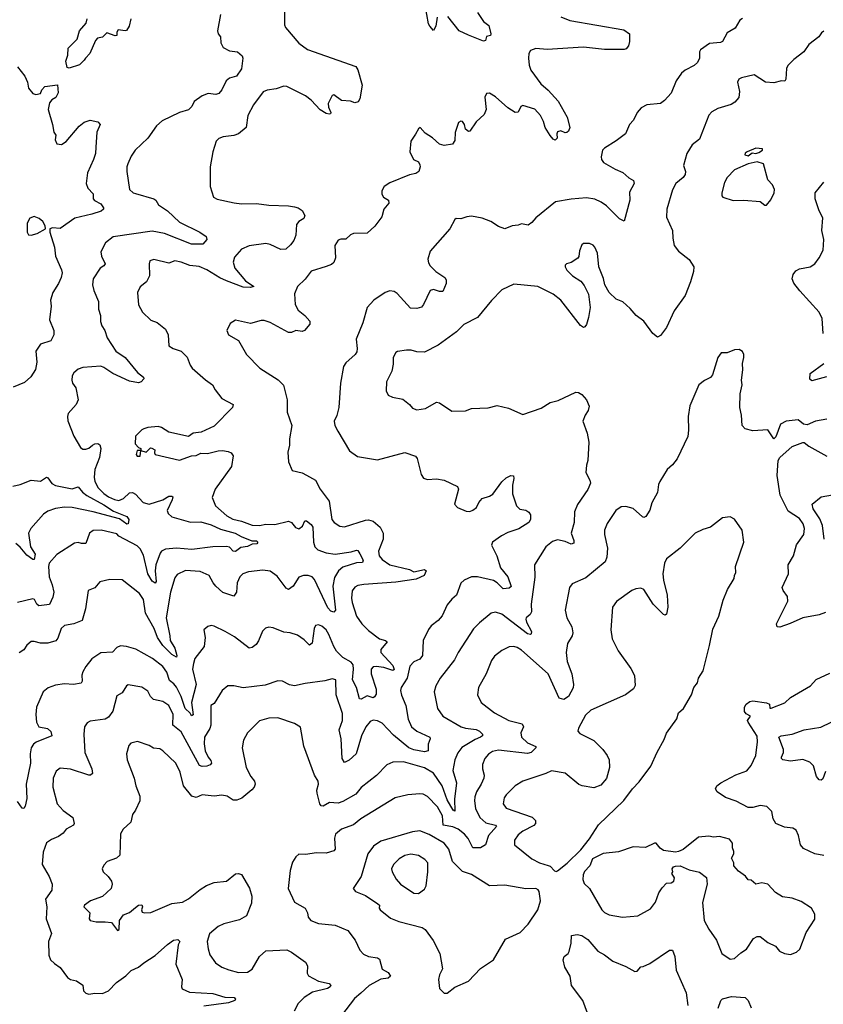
# Model space of a CAD drawing. Extents: x 1550320 to 1685906, y 509093 to 640511.
# Tile 10 of 256: x 1559348 to 1564661, y 534370 to 540879. Entities that reach past the tile are written whole.
import ezdxf

# ---------------------------------------------------------------- set-up
doc = ezdxf.new("R2010")
doc.units = 0

msp = doc.modelspace()

# ---------------------------------------------------------------- linework, layer by layer
at = {"layer": '0CON20XD'}
for points in [[(1561100, 540935), (1561098.8, 540845), (1561105, 540827.5), (1561193.4, 540723.4), (1561251.3, 540681.3), (1561569.7, 540569.7), (1561585, 540547.5), (1561612, 540445), (1561596.5, 540355), (1561585.7, 540335), (1561565, 540329.4), (1561535, 540340), (1561475, 540344), (1561425, 540382.5), (1561415, 540377.5), (1561388.6, 540325), (1561390.3, 540300.3), (1561406.2, 540265), (1561403.3, 540256.7), (1561395, 540254.3), (1561375, 540258), (1561335, 540283.1), (1561275, 540347.3), (1561238.9, 540375), (1561115, 540436.5), (1561095, 540438.1), (1561045, 540421.4), (1560985, 540412.5), (1560958.8, 540401.2), (1560894, 540315), (1560857.1, 540245), (1560845, 540166.7), (1560795, 540123.3), (1560765, 540113.5), (1560693.3, 540105), (1560665, 540094.2), (1560647.5, 540075), (1560624.4, 540005.6), (1560608, 539905), (1560608.1, 539775), (1560630.4, 539705), (1560655, 539691.3), (1560767.4, 539667.4), (1560815, 539661.9), (1560913, 539663), (1560995, 539651.9), (1561125, 539648.5), (1561165, 539641.5), (1561188.8, 539635), (1561216.9, 539616.9), (1561233.8, 539585), (1561226.2, 539565), (1561194.6, 539545.4), (1561178.6, 539525), (1561173.8, 539455), (1561161.1, 539418.9), (1561139.7, 539390.3), (1561107.4, 539362.6), (1561075, 539359.4), (1561005, 539391.8), (1560975, 539399.1), (1560865, 539384.6), (1560815, 539361.1), (1560768.8, 539308.8), (1560760.9, 539275), (1560771.5, 539235), (1560841.5, 539151.5), (1560896.7, 539115), (1560871.7, 539108.3), (1560825, 539110.4), (1560715, 539151.8), (1560671.2, 539171.2), (1560585, 539225.5), (1560535, 539247.3), (1560472.6, 539252.6), (1560415, 539275.7), (1560375, 539284), (1560335, 539268.8), (1560236.4, 539293.6), (1560210, 539285), (1560203.8, 539265), (1560206.2, 539185), (1560186.7, 539145), (1560145, 539112.5), (1560128, 539075), (1560134.2, 538994.2), (1560161.2, 538945), (1560215, 538892), (1560257, 538877), (1560313, 538833), (1560331.2, 538795), (1560335, 538722.5), (1560362.5, 538705), (1560415, 538687.5), (1560455, 538646.7), (1560474.5, 538594.5), (1560488, 538575), (1560577, 538497), (1560623.9, 538463.9), (1560641.3, 538431.3), (1560685.4, 538375.4), (1560760, 538335), (1560756.2, 538315), (1560635, 538192), (1560548.3, 538151.7), (1560495, 538146.2), (1560465, 538123.3), (1560335, 538152), (1560285, 538183.8), (1560265, 538190), (1560195, 538183.3), (1560170, 538175), (1560155, 538167.5), (1560113.8, 538125), (1560112.5, 538075), (1560135, 538050), (1560150, 538045), (1560150, 538030), (1560125, 538030), (1560117.5, 538005), (1560125, 537992.5), (1560145, 537993.3), (1560150, 538030), (1560185, 538020), (1560212.5, 538047.5), (1560223, 538047), (1560242.5, 538035), (1560240, 538015), (1560245, 538003.3), (1560405, 537967.5), (1560483.6, 537996.4), (1560515, 537996.7), (1560547, 538013), (1560589.5, 538010.5), (1560660.6, 538029.4), (1560688.3, 538031.7), (1560727.5, 538025), (1560746.7, 538015), (1560758.8, 537995), (1560749.2, 537925), (1560641.2, 537775), (1560620.5, 537719.5), (1560642, 537665), (1560718.1, 537598.1), (1560757.7, 537577.7), (1560815, 537563.6), (1560886.2, 537536.2), (1560934.6, 537535.4), (1560975, 537544.6), (1561035, 537541.2), (1561125, 537564.3), (1561145, 537554), (1561172.1, 537522.1), (1561195, 537514), (1561218.9, 537531.1), (1561234.5, 537565.5), (1561245, 537566), (1561275, 537542.5), (1561285.7, 537525), (1561291.1, 537425), (1561300.4, 537395), (1561318.6, 537375), (1561374.4, 537354.4), (1561435, 537345.2), (1561539.4, 537360.6), (1561575, 537372.8), (1561585, 537369.6), (1561596.9, 537346.9), (1561619.1, 537305), (1561615, 537290.8), (1561575, 537288.6), (1561485, 537259.3), (1561455.6, 537234.4), (1561429, 537191), (1561419.1, 537135), (1561436.7, 536975), (1561425, 536962.5), (1561405, 536968.5), (1561385, 536991.5), (1561298, 537178), (1561281.4, 537195), (1561255.3, 537205.3), (1561225, 537204.5), (1561195, 537194.3), (1561155.9, 537134.1), (1561125, 537112.5), (1561110.7, 537120.7), (1561050.5, 537200.5), (1561005, 537232.9), (1560955, 537240), (1560860.2, 537229.8), (1560823.8, 537215), (1560803.1, 537195), (1560786.5, 537155), (1560782.9, 537095), (1560765, 537068.8), (1560692.1, 537092.1), (1560645.7, 537135), (1560628.1, 537155), (1560601.4, 537205), (1560541.7, 537231.7), (1560445, 537237.5), (1560389.5, 537210.5), (1560375, 537190), (1560344.7, 537095), (1560317, 536925), (1560341.8, 536805), (1560342.5, 536775), (1560374.5, 536725), (1560387.3, 536675), (1560385, 536664.2), (1560355, 536683.3), (1560295, 536742.1), (1560260, 536795), (1560238.3, 536855), (1560180, 536955), (1560166.9, 537045), (1560141.4, 537085), (1560025, 537176.2), (1559945, 537178), (1559877.3, 537162.7)], [(1562109.5, 540895), (1562100, 540835), (1562085, 540807.5), (1562059.2, 540835), (1562052, 540852), (1562028.5, 540975)], [(1562375, 540925.7), (1562415, 540866.7), (1562450.5, 540840.5), (1562463.3, 540785), (1562460, 540775), (1562435, 540767.5), (1562428.8, 540741.2), (1562415, 540736.9), (1562315, 540776.4), (1562254.6, 540804.6), (1562179.5, 540899.5)], [(1564126.8, 540886.8), (1564109.4, 540875), (1564078.3, 540821.7), (1564025, 540792.5), (1563995, 540734.2), (1563982.1, 540727.9), (1563909.1, 540720.9), (1563850.5, 540679.5), (1563843.3, 540665), (1563843.8, 540625), (1563828.8, 540595), (1563806.7, 540575), (1563748.8, 540545), (1563724, 540525), (1563688.8, 540475), (1563656.1, 540393.9), (1563612.5, 540345), (1563585, 540323.8), (1563495, 540316.2), (1563456.7, 540295), (1563431.2, 540265), (1563407.5, 540215), (1563380, 540185), (1563352.5, 540125), (1563292.1, 540077.9), (1563215, 540030), (1563201.5, 540015), (1563192.6, 539972.6), (1563195.5, 539955), (1563208.1, 539935), (1563285, 539890), (1563335, 539868.6), (1563375, 539832.9), (1563406.2, 539815), (1563410, 539795), (1563380.9, 539739.1), (1563382.9, 539685), (1563345, 539547.5), (1563315, 539561.2), (1563228, 539648), (1563193.2, 539673.2), (1563151.9, 539691.9), (1563095, 539700), (1562995, 539692.9), (1562890, 539675), (1562760.5, 539569.5), (1562735, 539537.5), (1562710.7, 539519.3), (1562665, 539530), (1562645, 539520.8), (1562604.3, 539515.7), (1562555, 539496), (1562515, 539512.5), (1562463.3, 539545), (1562405, 539567.5), (1562335, 539578.8), (1562304.3, 539575.7), (1562265, 539561.2), (1562235, 539563.8), (1562225, 539558.8), (1562191.4, 539495), (1562061.7, 539348.3), (1562046.7, 539295), (1562050.7, 539270.7), (1562062.1, 539252.1), (1562100, 539215), (1562160, 539175), (1562167.9, 539157.9), (1562168.9, 539135), (1562145, 539082.5), (1562125, 539081.4), (1562085, 539095.5), (1562061.5, 539088.5), (1562018.5, 538995), (1562005, 538978.9), (1561975, 538969.5), (1561932.5, 538972.5), (1561845, 539068), (1561825, 539080.8), (1561795, 539085.7), (1561764.5, 539075.5), (1561688.8, 539025), (1561645, 538976.7), (1561617.1, 538875), (1561573.2, 538766.8), (1561580, 538705), (1561576.4, 538683.6), (1561565.8, 538665), (1561505, 538609.2), (1561488.6, 538585), (1561468.6, 538475), (1561457.5, 538315), (1561445, 538262.5), (1561427.5, 538225), (1561432.5, 538195), (1561451.7, 538158.3), (1561528.7, 538028.7), (1561582.2, 537992.2), (1561715, 537969.4), (1561895, 538017.1), (1561965, 537994.2), (1561977.1, 537977.1), (1562002, 537872), (1562018.6, 537848.6), (1562045, 537839.1), (1562105, 537843), (1562155.3, 537835.3), (1562243.3, 537793.3), (1562250, 537775), (1562223.8, 537675), (1562243.3, 537655), (1562299.3, 537629.3), (1562325, 537628.1), (1562345, 537635.8), (1562369.2, 537655), (1562383.4, 537686.6), (1562405, 537714), (1562455, 537729.4), (1562477, 537743), (1562535, 537823.3), (1562565, 537849.1), (1562595, 537865.6), (1562612.5, 537862.5), (1562615.6, 537845.6), (1562607.4, 537802.6), (1562607.5, 537745), (1562631.9, 537665), (1562655, 537643.1), (1562695, 537635.8), (1562715, 537622.5), (1562725.3, 537605), (1562724.7, 537575), (1562715, 537553.8), (1562648.1, 537511.9), (1562575, 537488.2), (1562533.2, 537466.8), (1562475, 537424.4), (1562467.7, 537405), (1562502.3, 537335), (1562527.9, 537255), (1562575.7, 537195), (1562598.6, 537131.4), (1562585, 537121.8), (1562545, 537115.7), (1562505, 537155.7), (1562480.4, 537170.4), (1562376, 537196), (1562335, 537195.4), (1562286.6, 537173.4), (1562265, 537154), (1562236.3, 537073.7), (1562205, 537048.6), (1562175, 537010), (1562142.2, 536937.8), (1562115, 536907.5), (1562067.9, 536872.1), (1562051.8, 536848.2), (1562016.9, 536775), (1562011.9, 536675), (1561995, 536651.4), (1561955, 536634.3), (1561928.1, 536605), (1561910, 536525), (1561870.9, 536465), (1561866.2, 536445), (1561872.6, 536412.6), (1561900.6, 536345), (1561917.1, 536255), (1561938.5, 536205), (1561975, 536174.6), (1562060, 536135), (1562062.5, 536125), (1562049.5, 536090.5), (1562050, 536045), (1562025, 536039.2), (1561955, 536051.9), (1561920.9, 536065), (1561820, 536150), (1561745, 536228), (1561715, 536242.9), (1561685, 536249.1), (1561665, 536240), (1561637.9, 536205), (1561608.8, 536145), (1561572.3, 536025), (1561526.1, 535983.9), (1561495, 535969.2), (1561480, 535995), (1561474.6, 536124.6), (1561461.5, 536185), (1561482.5, 536245), (1561482, 536292), (1561440, 536415), (1561437.5, 536515), (1561415, 536522.5), (1561365, 536508.8), (1561235, 536491.4), (1561165, 536474.4), (1561131.4, 536481.4), (1561085, 536505.7), (1561055, 536509.2), (1560970.3, 536479.7), (1560825, 536461.1), (1560765, 536474.2), (1560724.4, 536475.6), (1560686.2, 536445), (1560635, 536358.8), (1560611.2, 536345), (1560612.5, 536215), (1560606.1, 536193.9), (1560569.6, 536135), (1560568.1, 536091.9), (1560575.8, 536045), (1560593.9, 536003.9), (1560612.3, 535982.3), (1560615.7, 535965), (1560607.6, 535952.4), (1560586.3, 535943.7), (1560555, 535941.3), (1560537.6, 535947.6), (1560415, 536171.1), (1560361.8, 536215), (1560362.8, 536285), (1560334.4, 536345), (1560295, 536371.5), (1560234, 536385), (1560214.3, 536405), (1560195, 536440), (1560155, 536465.7), (1560065, 536480.8), (1560054.2, 536475), (1560025, 536428), (1559991.7, 536408.3), (1559965, 536308.8), (1559935, 536268.6), (1559912.5, 536255), (1559815, 536240.8), (1559795, 536230), (1559778, 536205), (1559772.2, 536155), (1559778.6, 536035), (1559825, 535927.5), (1559828.8, 535895), (1559815.8, 535884.2), (1559805.9, 535884.1), (1559685, 535923.6), (1559615, 535930), (1559589.1, 535910.9), (1559570, 535865), (1559567.8, 535805), (1559596.7, 535695), (1559635, 535650.6), (1559698.8, 535605), (1559708.8, 535565), (1559705, 535554.2), (1559655, 535527.5), (1559635, 535502), (1559605, 535478.8), (1559559.7, 535460.3), (1559525, 535437.5), (1559503.5, 535376.5), (1559497.8, 535295), (1559544.2, 535214.2), (1559564, 535165), (1559560, 535125), (1559519.5, 535065), (1559528.2, 535015), (1559524.4, 534935), (1559557.8, 534837.8), (1559538.5, 534785), (1559542, 534695), (1559553, 534663), (1559578.8, 534638.8), (1559615, 534613.3), (1559665, 534546.2), (1559685, 534534.2), (1559725, 534526), (1559765, 534496.7), (1559770, 534460), (1559785, 534443.3), (1559805, 534436.7), (1559845, 534443.3), (1559895, 534442), (1559935, 534458.8), (1559988.8, 534515), (1560051.3, 534558.7), (1560085, 534594.2), (1560135, 534616), (1560168.8, 534645), (1560245, 534691.8), (1560325, 534765.4), (1560365, 534792.9), (1560395, 534798.8), (1560406.7, 534785), (1560396, 534764), (1560380, 534635), (1560422, 534535), (1560418, 534485), (1560422.1, 534472.1), (1560471.3, 534451.3), (1560625, 534442.4), (1560705, 534416.9), (1560766.7, 534415), (1560776.2, 534405), (1560771.2, 534395), (1560729.5, 534380.5), (1560565, 534357.6)], [(1560083.3, 540885), (1560073.3, 540835), (1560055, 540807.5), (1560045, 540803.8), (1559999.3, 540810.7), (1559990, 540795), (1559990, 540775), (1559978.8, 540771.2), (1559925, 540792.5), (1559897, 540763), (1559863.9, 540756.1), (1559849.3, 540740.7), (1559813.3, 540655), (1559782.5, 540625), (1559775, 540610), (1559745, 540580), (1559675, 540557.5), (1559663, 540563), (1559653.3, 540605), (1559666.4, 540643.6), (1559669.5, 540690.5), (1559729.4, 540750.6), (1559745, 540805.8), (1559788.8, 540855), (1559793.9, 540883.9)], [(1560675, 540912.5), (1560656.2, 540805), (1560661.2, 540785), (1560676, 540766), (1560677.5, 540725), (1560694.1, 540694.1), (1560735, 540672), (1560787.5, 540665), (1560818.8, 540638.8), (1560824, 540624), (1560815, 540554.5), (1560781.8, 540505), (1560735, 540491.8), (1560713.1, 540475), (1560684.3, 540415), (1560665, 540390.8), (1560645, 540384.4), (1560595, 540390), (1560555.7, 540374.3), (1560501.3, 540338.7), (1560485.5, 540305), (1560465, 540281.8), (1560405.4, 540264.6), (1560290.7, 540209.3), (1560252, 540178), (1560195.6, 540094.4), (1560112, 540015), (1560085, 539976.7), (1560062.9, 539925), (1560055.8, 539905), (1560055.8, 539875), (1560074.2, 539755), (1560098, 539735), (1560115, 539730.6), (1560236, 539695), (1560248.8, 539685), (1560266.2, 539655), (1560326, 539615), (1560405, 539540.4), (1560540.5, 539475), (1560582, 539445), (1560586.2, 539425), (1560560, 539395), (1560485, 539394), (1560305, 539465.2), (1560225, 539480.9), (1559966.4, 539443.6), (1559915, 539403.8), (1559884.2, 539345), (1559889.4, 539315), (1559914.4, 539265), (1559905, 539250.8), (1559880, 539235), (1559834.6, 539165.4), (1559828.9, 539125), (1559837.9, 539087.9), (1559870.6, 539015), (1559868.6, 538965), (1559883.2, 538923.2), (1559883.2, 538883.2), (1559892.5, 538855), (1559911.9, 538825), (1559926.3, 538776.3), (1559985, 538686.7), (1560045.8, 538645), (1560127.3, 538547.3), (1560167.5, 538515), (1560170, 538505), (1560152.5, 538485), (1560135, 538478.8), (1560075, 538488.6), (1559965, 538539.6), (1559905, 538580.5), (1559885, 538587.8), (1559765, 538579.2), (1559735, 538567.5), (1559705.8, 538545), (1559695.8, 538525), (1559694, 538495), (1559698, 538475), (1559720, 538445), (1559734, 538365), (1559722, 538335), (1559670, 538275), (1559664, 538255), (1559667.7, 538227.7), (1559707.5, 538125), (1559750.3, 538050.3), (1559765, 538040), (1559785, 538039.2), (1559805, 538045.8), (1559828.8, 538065), (1559845, 538075.7), (1559865, 538077.5), (1559877.3, 538067.3), (1559885.6, 538045), (1559876.1, 537985), (1559845.9, 537905), (1559841.3, 537855), (1559846.2, 537825), (1559868.2, 537785), (1559905, 537745.9), (1559935, 537724.8), (1559975, 537705.8), (1560005, 537701.2), (1560035, 537713.1), (1560075, 537750.4), (1560095, 537753.2), (1560115, 537741.2), (1560165, 537687.9), (1560205, 537675.3), (1560294.4, 537705.6), (1560335, 537728.9), (1560355, 537730), (1560360, 537725), (1560356.5, 537705), (1560323.2, 537635), (1560329.1, 537615), (1560355, 537592.9), (1560478.1, 537558.1), (1560545, 537559.3), (1560615, 537539.3), (1560675, 537511.2), (1560773.8, 537485), (1560811.9, 537461.9), (1560883.1, 537433.1), (1560915, 537434.2), (1560921.9, 537425), (1560915.3, 537414.7), (1560885, 537412.5), (1560855, 537396.7), (1560811.3, 537388.7), (1560775, 537363.5), (1560760, 537365), (1560735, 537390.8), (1560715, 537396.9), (1560624.6, 537394.6), (1560485.9, 537375.9), (1560384.8, 537385.2), (1560311.7, 537378.3), (1560286.7, 537365), (1560277.2, 537352.8), (1560249.4, 537275), (1560244.7, 537234.7), (1560251.2, 537165), (1560245, 537153.3), (1560225, 537166.2), (1560195, 537215.8), (1560167.9, 537337.9), (1560145, 537380), (1560125, 537400.3), (1560004.8, 537464.8), (1559990.4, 537480.4), (1559886.6, 537503.4), (1559835, 537502.9), (1559810.8, 537485), (1559785, 537416.2), (1559756.7, 537416.7)], [(1562927.1, 540897.1), (1562985, 540873.3), (1563342, 540812), (1563380, 540785), (1563380, 540735), (1563372.5, 540705), (1563357.5, 540685), (1563345, 540681.2), (1563215, 540680.5), (1563075, 540697.9), (1562835, 540682.5), (1562761.1, 540688.9), (1562726, 540675), (1562715.6, 540655), (1562711.5, 540625), (1562716.9, 540576.9), (1562728.1, 540545), (1562794.5, 540455), (1562842.7, 540412.7), (1562908.9, 540338.9), (1562968.2, 540235), (1562985.8, 540165), (1562977.3, 540142.7), (1562965, 540133.3), (1562955, 540130), (1562925, 540143.3), (1562905, 540137.5), (1562898.8, 540125), (1562902.5, 540095), (1562888.3, 540081.7), (1562875, 540088.8), (1562855, 540113.8), (1562822.9, 540165), (1562812.5, 540205), (1562792.5, 540245), (1562755, 540287.9), (1562675, 540312), (1562661.2, 540305), (1562645, 540266.7), (1562625, 540264.3), (1562576.1, 540296.1), (1562495, 540368.8), (1562455, 540392.5), (1562435, 540390), (1562423.9, 540366.1), (1562433.3, 540285), (1562418.8, 540251.2), (1562367, 540203), (1562325, 540141.2), (1562315, 540140), (1562295, 540153.8), (1562290, 540185), (1562275, 540206), (1562265, 540208.8), (1562250.3, 540199.7), (1562227, 540133), (1562225, 540080), (1562210, 540055), (1562155, 540047.5), (1562125, 540056.7), (1562077.3, 540097.3), (1562028.3, 540128.3), (1561996.4, 540166.4), (1561985, 540157.5), (1561965, 540122.5)], [(1564665, 540803.1), (1564648.9, 540791.1), (1564631.2, 540765), (1564566.2, 540715), (1564533.3, 540665), (1564465.7, 540614.3), (1564426, 540575), (1564417.5, 540555), (1564414, 540485), (1564407, 540473), (1564385, 540473.8), (1564335, 540461.2), (1564280, 540465), (1564205, 540513.3), (1564120, 540495), (1564103.3, 540485), (1564093.3, 540465), (1564106.4, 540403.6), (1564103.3, 540365), (1564075.6, 540334.4), (1564051.2, 540318.8), (1563965, 540292.5), (1563925, 540269.2), (1563905, 540248), (1563842.2, 540087.8), (1563795, 540051.2), (1563760, 539995), (1563737.1, 539915), (1563750, 539875), (1563747.1, 539855), (1563734.4, 539835), (1563686.9, 539795), (1563665.4, 539754.6), (1563626.4, 539625), (1563623.7, 539573.7), (1563664.1, 539484.1), (1563665.8, 539435), (1563676.2, 539385), (1563705, 539348.8), (1563775, 539293.8), (1563806, 539245), (1563804, 539215), (1563784.2, 539145), (1563748.8, 539055), (1563675.9, 538954.1), (1563625, 538843.3), (1563585, 538790), (1563565, 538780), (1563535, 538803.3), (1563473.8, 538885), (1563425, 538923.8), (1563385, 538970), (1563335, 539012.5), (1563291.7, 539031.7), (1563246.7, 539075), (1563216.7, 539125), (1563207.3, 539167.3), (1563178, 539245), (1563167.5, 539335), (1563151.2, 539375), (1563138.8, 539388.8), (1563115, 539400), (1563075, 539400), (1563065, 539390), (1563049.5, 539350.5), (1563045.8, 539314.2), (1563038.3, 539301.7), (1562995, 539273.3), (1562962.5, 539265), (1562953.8, 539255), (1562953.8, 539245), (1562965, 539223.3), (1563003.8, 539185), (1563059.1, 539149.1), (1563081.2, 539121.2), (1563108, 539065), (1563120.8, 538975), (1563109.7, 538910.3), (1563095.8, 538864.2), (1563085, 538848.8), (1563075, 538844), (1563055, 538856), (1562927.1, 539025), (1562875, 539064.3), (1562775, 539113.8), (1562615, 539130), (1562535, 539092), (1562467.6, 539022.4), (1562375, 538910.8), (1562285.4, 538864.6), (1562236, 538815), (1562115, 538727.5), (1562025, 538680.6), (1561975, 538682.2), (1561936, 538694), (1561905, 538694.2), (1561846.1, 538686.1), (1561835, 538678.8), (1561817.5, 538645), (1561817.9, 538602.1), (1561808, 538555), (1561774, 538485), (1561771.2, 538425), (1561785, 538396.7)], [(1559335, 540567.5), (1559383.3, 540505), (1559400, 540465), (1559407.5, 540425), (1559435, 540390), (1559455, 540383.8), (1559485, 540390), (1559493.8, 540415), (1559515, 540438), (1559598.3, 540448.3), (1559602.5, 540395), (1559587.5, 540365), (1559560.7, 540349.3), (1559545, 540330), (1559536.2, 540285), (1559565.8, 540185), (1559573.8, 540135), (1559586.7, 540115), (1559584.1, 540084.1), (1559595, 540057.5), (1559625, 540053.8), (1559655, 540073.8), (1559741.2, 540175), (1559775, 540201.2), (1559815, 540213.3), (1559865, 540202.5), (1559880, 540185), (1559859.2, 540135), (1559852.9, 540035), (1559849.4, 539995), (1559836.9, 539955), (1559796.1, 539866.1), (1559788, 539795), (1559800, 539765), (1559835, 539726.7), (1559833.8, 539695), (1559843.4, 539683.4), (1559885, 539662), (1559903.3, 539635), (1559903.3, 539625), (1559886.4, 539613.6), (1559825, 539593.9), (1559712.7, 539567.3), (1559615, 539498), (1559565, 539502), (1559547.5, 539495), (1559547.5, 539475), (1559578.6, 539375), (1559585.8, 539315), (1559625.8, 539225), (1559628.6, 539205), (1559622.9, 539175), (1559605.8, 539135), (1559568.6, 539075), (1559552.9, 539025), (1559555.6, 538985), (1559545.8, 538895), (1559574.2, 538825), (1559574, 538795), (1559555.3, 538754.7), (1559486.4, 538733.6), (1559455, 538687.5), (1559462.9, 538615), (1559453.2, 538566.8), (1559421.7, 538518.3), (1559379.6, 538480.4), (1559305, 538448.9)], [(1561965, 540122.5), (1561933.6, 540076.4), (1561927.5, 540005), (1561952.5, 539955), (1561985, 539940), (1561995, 539920), (1561996.7, 539905), (1561987.5, 539875), (1561967.3, 539862.7), (1561925, 539852), (1561795, 539800), (1561757.5, 539775), (1561743.6, 539746.4), (1561743.3, 539725), (1561753.3, 539705), (1561786.2, 539685), (1561788, 539665), (1561756, 539625), (1561742.9, 539575), (1561696.4, 539513.6), (1561645, 539466.4), (1561555, 539465.8), (1561535, 539455.7), (1561505, 539427.1), (1561471.2, 539428.8), (1561455, 539422), (1561432.5, 539385), (1561435.5, 539305), (1561425, 539274.2), (1561409.3, 539260.7), (1561375, 539246.5), (1561275, 539216.9), (1561235, 539162.9), (1561184.3, 539115), (1561164.6, 539065.4), (1561169.5, 538995), (1561189.5, 538959.5), (1561233.2, 538923.2), (1561266, 538885), (1561265.8, 538865), (1561232.5, 538825), (1561215, 538816.7), (1561175, 538824.2), (1561145, 538810.8), (1561125, 538810.8), (1561005, 538877.1), (1560965, 538890.8), (1560945, 538890.8), (1560875, 538870), (1560775, 538892.5), (1560740.7, 538869.3), (1560717.5, 538825), (1560730, 538795), (1560795, 538757.5), (1560848.8, 538665), (1560936.2, 538575), (1561057.6, 538497.6), (1561093.2, 538463.2), (1561116.7, 538365), (1561115.8, 538285), (1561148.6, 538195), (1561132.3, 538107.7), (1561132.5, 538065), (1561121.2, 538018.8), (1561126.2, 537955), (1561149.5, 537899.5), (1561215, 537882.5), (1561245, 537867.5), (1561305, 537834.2), (1561334.2, 537775), (1561394.3, 537695), (1561412.5, 537575), (1561428, 537555), (1561465, 537531.4), (1561495, 537525.6), (1561635, 537570.4), (1561655, 537572.2), (1561685, 537563.4), (1561732.2, 537525), (1561751.9, 537485), (1561751.9, 537445), (1561721.1, 537365), (1561725.6, 537335), (1561745, 537309.4), (1561795, 537275.4), (1561925, 537243.4), (1561955, 537229.5), (1562025, 537243.3), (1562036.4, 537236.4), (1562022, 537205), (1561970.5, 537179.5), (1561835, 537160.4), (1561624.7, 537145.3), (1561585, 537137.5), (1561565, 537126.9), (1561546.4, 537103.6), (1561542.7, 537055), (1561546.7, 537025), (1561576.2, 536935), (1561611.1, 536885), (1561655, 536841.5), (1561726.2, 536785), (1561767.5, 536775), (1561777.1, 536767.1), (1561735.5, 536715), (1561735.6, 536695), (1561815, 536609.6), (1561825, 536584), (1561814.5, 536575.5), (1561755, 536596.9), (1561705, 536603.9), (1561685, 536600.5), (1561673.1, 536585), (1561671.8, 536555), (1561705, 536453.3), (1561705, 536421.2), (1561695, 536402.5), (1561685, 536396.7), (1561645, 536409.2), (1561605, 536387.1), (1561595, 536388.8), (1561574.8, 536465), (1561548.8, 536515), (1561555.5, 536585.5), (1561552.2, 536615), (1561540.7, 536630.7), (1561485, 536663.4), (1561443.3, 536703.3), (1561424.4, 536734.4), (1561392.9, 536815), (1561375, 536844.3), (1561345, 536869.2), (1561325, 536878), (1561305, 536873.3), (1561294.3, 536855), (1561282.9, 536757.1), (1561265, 536743.8), (1561230.2, 536780.2), (1561185, 536809.4), (1561137.5, 536825), (1561095, 536830), (1561025, 536859.4), (1560995, 536862.5), (1560974.5, 536855.5), (1560952.8, 536837.2), (1560928, 536772), (1560911.9, 536748.1), (1560885, 536727.8), (1560865, 536724.3), (1560768.3, 536798.3), (1560706.2, 536835), (1560635, 536870), (1560615, 536873.8), (1560592, 536868), (1560566.7, 536845), (1560574.1, 536794.1), (1560569.2, 536735), (1560507.5, 536655), (1560496.9, 536623.1), (1560491.6, 536585), (1560514.2, 536485), (1560484.1, 536365), (1560496, 536284), (1560485, 536276.9), (1560474.8, 536294.8), (1560442.4, 536325), (1560415.3, 536405), (1560385.5, 536465.5), (1560368.1, 536488.1), (1560339.5, 536509.5), (1560321.9, 536565), (1560295, 536602.7), (1560226.8, 536656.8), (1560117.2, 536717.2), (1560055, 536735.6), (1560015, 536738.9), (1559990.8, 536729.2), (1559962.2, 536697.8), (1559885, 536692.5), (1559825, 536652.9), (1559785, 536604), (1559765, 536568.8), (1559759.1, 536545), (1559761.5, 536505), (1559755, 536493.6), (1559705, 536483.4), (1559645, 536488.5), (1559585, 536480.6), (1559537.2, 536462.8), (1559504.7, 536435.3), (1559458.6, 536335), (1559454.4, 536285.6), (1559459.4, 536235), (1559475, 536204.5), (1559532.3, 536192.3), (1559555, 536173.8), (1559561.2, 536145), (1559457, 536103), (1559440.3, 536089.7), (1559425.4, 536065), (1559417.6, 536025), (1559419.3, 535965), (1559390.4, 535825), (1559395, 535730), (1559385, 535680), (1559375, 535663.3), (1559365, 535667.5), (1559335, 535710)], [(1564165, 539979.2), (1564192, 539998), (1564215, 539994.4), (1564235, 540000), (1564260, 540015), (1564260, 540025), (1564215, 540028.8), (1564157.5, 540005), (1564144.4, 539995.6), (1564142, 539985), (1564165, 539979.2)], [(1564285, 539652.5), (1564315, 539687.5), (1564336, 539735), (1564338, 539755), (1564326.1, 539786.1), (1564295, 539820), (1564265.6, 539925.6), (1564225, 539938.2), (1564165, 539926.2), (1564075, 539885.6), (1564026, 539835), (1564007.7, 539802.3), (1563991.2, 539735), (1563991.2, 539715), (1563997.5, 539705), (1564065, 539684.2), (1564135, 539686), (1564245, 539677.5), (1564275, 539652.5), (1564285, 539652.5)], [(1564661.4, 538805), (1564654.2, 538904.2), (1564633.3, 538945), (1564505.4, 539085.4), (1564466.4, 539136.4), (1564454.6, 539165), (1564462.1, 539195), (1564480.5, 539219.5), (1564505, 539230.8), (1564575, 539245.6), (1564604.5, 539265.5), (1564634, 539305), (1564660, 539355), (1564664, 539425), (1564652.5, 539485), (1564657.7, 539567.7), (1564634.2, 539614.2), (1564607.5, 539695), (1564608, 539735), (1564665, 539803.8)], [(1559425, 539454.2), (1559464.3, 539465.7), (1559520, 539495), (1559517.5, 539515), (1559500.8, 539545), (1559477.5, 539565), (1559445, 539577.8), (1559415, 539566), (1559397, 539533), (1559398, 539475), (1559406.2, 539456.2), (1559425, 539454.2)], [(1564685, 538238), (1564610, 538225), (1564555, 538200), (1564530, 538205), (1564495, 538232.5), (1564415, 538225.7), (1564379.2, 538205), (1564347.8, 538122.2), (1564335, 538108.8), (1564295, 538168), (1564195, 538160), (1564145, 538173.8), (1564124, 538195), (1564120, 538265), (1564108.8, 538315), (1564112, 538405), (1564123.8, 538465), (1564120, 538495), (1564128.8, 538565), (1564126.7, 538605), (1564136.2, 538645), (1564136.7, 538665), (1564127.5, 538685), (1564105, 538697.5), (1564075, 538696.7), (1564025, 538676.7), (1563985, 538676.7), (1563964, 538645), (1563928.8, 538531.2), (1563915, 538513.8), (1563875, 538494), (1563838.8, 538465), (1563780, 538325), (1563768.8, 538255), (1563771.2, 538165), (1563765.8, 538124.2), (1563695, 537976.7), (1563663.3, 537935), (1563628.8, 537905), (1563580, 537825), (1563571.2, 537805), (1563565, 537752.5), (1563527.5, 537685), (1563515, 537636.7), (1563488.8, 537595), (1563475, 537588), (1563465, 537592), (1563405, 537647.1), (1563355, 537660), (1563325, 537657.8), (1563289.2, 537635), (1563231.4, 537548.6), (1563215.8, 537505), (1563215.7, 537475.7), (1563234.5, 537384.5), (1563230, 537325), (1563218.6, 537295), (1563091.4, 537188.6), (1563001.3, 537148.7), (1562984, 537125), (1562955.8, 536975), (1562965.7, 536925), (1562998.1, 536865), (1563005.7, 536825), (1563000.8, 536805), (1562970.8, 536755), (1562962.2, 536695), (1562968.9, 536635), (1562998.1, 536555), (1563009.2, 536485), (1563007.3, 536462.7), (1562975.7, 536405), (1562945, 536384.6), (1562915, 536394.6), (1562842.5, 536555), (1562665, 536710.9), (1562638, 536728), (1562615, 536735.6), (1562585, 536732.9), (1562535, 536709.2), (1562488, 536672), (1562467.6, 536642.4), (1562433.1, 536555), (1562380.8, 536465), (1562375.8, 536415), (1562400, 536365), (1562487.6, 536297.6), (1562582, 536245), (1562669.4, 536225), (1562678.2, 536205), (1562662.1, 536165), (1562665.5, 536135), (1562705, 536098.9), (1562760, 536075), (1562761.2, 536065), (1562729.2, 536035), (1562705, 536026.9), (1562515, 536049.6), (1562475, 536042.2), (1562447.2, 536022.8), (1562424.2, 535995), (1562407.8, 535955), (1562407.6, 535927.6), (1562418.5, 535885), (1562416.2, 535865), (1562399.6, 535825), (1562368.2, 535775), (1562358.2, 535741.8), (1562354.7, 535715), (1562362.3, 535665), (1562391.2, 535605), (1562430.3, 535570.3), (1562494.4, 535554.4), (1562500, 535545), (1562447.7, 535485), (1562427.5, 535425), (1562395, 535403.3), (1562344, 535404), (1562314.5, 535465), (1562288.5, 535495), (1562247.5, 535527.5), (1562212.3, 535542.3), (1562147.9, 535555), (1562144.7, 535615), (1562110.8, 535675), (1562045, 535742.9), (1562015, 535758.9), (1561995, 535761.9), (1561915, 535755.5), (1561830, 535735), (1561604.3, 535595), (1561555, 535556.5), (1561475, 535527.3), (1561436.9, 535495), (1561429.3, 535469.3), (1561434, 535396), (1561425, 535384.3), (1561375, 535370), (1561307.7, 535372.3), (1561240.5, 535359.5), (1561195, 535362), (1561173.3, 535345), (1561151.4, 535308.6), (1561135.9, 535254.1), (1561122.9, 535135), (1561166, 535045), (1561236, 535005), (1561251.2, 534975), (1561256.2, 534945), (1561273.3, 534925), (1561323.6, 534903.6), (1561433.7, 534893.7), (1561518.3, 534858.3), (1561565.7, 534795), (1561597.9, 534727.9), (1561621.5, 534701.5), (1561655, 534685.7), (1561715, 534677.5), (1561727.8, 534667.8), (1561745, 534602), (1561785, 534580), (1561800.6, 534555), (1561785, 534543.3), (1561735, 534536.1), (1561658.1, 534495), (1561603.3, 534443.3)], [(1564681.6, 538518.4), (1564585, 538491.2), (1564572.5, 538502.5), (1564575, 538538.8), (1564665, 538605.6)], [(1561785, 538396.7), (1561813.9, 538383.9), (1561881.2, 538371.2), (1561925.5, 538335.5), (1561945, 538310), (1561975, 538299.2), (1562031.7, 538308.3), (1562105, 538351.2), (1562125, 538346.2), (1562205, 538290), (1562295, 538292.5), (1562335, 538309.2), (1562445, 538312.5), (1562505, 538327.5), (1562580.5, 538310.5), (1562675, 538268.8), (1562795, 538310.6), (1562855, 538347.1), (1562908.6, 538361.4), (1563025, 538416.2), (1563043.9, 538413.9), (1563065, 538400), (1563095.8, 538365.8), (1563113, 538323), (1563106.7, 538295), (1563086.7, 538265), (1563072.5, 538225), (1563101.2, 538145), (1563112, 538085), (1563103.8, 537965), (1563096, 537934), (1563091.2, 537885), (1563118.8, 537835), (1563121.2, 537815), (1563105, 537773.3), (1563035.6, 537674.4), (1563016.9, 537625), (1563014.2, 537555), (1562995.3, 537485), (1563012.9, 537435), (1563011.7, 537418.3), (1562995, 537412.3), (1562955, 537429.7), (1562905, 537440), (1562870.7, 537429.3), (1562826, 537394), (1562752.5, 537275), (1562753.2, 537193.2), (1562730.9, 537015), (1562732.5, 536965), (1562723, 536947), (1562696, 536925), (1562694.6, 536915.4), (1562698.2, 536895), (1562731.5, 536835), (1562730, 536820), (1562725, 536814.4), (1562705, 536818.8), (1562535, 536949.6), (1562495, 536961.1), (1562465.5, 536954.5), (1562387.6, 536892.4), (1562348.6, 536851.4), (1562247.5, 536695), (1562223, 536647), (1562128.1, 536525), (1562100.6, 536475), (1562089.4, 536435), (1562110.6, 536325), (1562145, 536274.4), (1562268, 536205), (1562296.7, 536195), (1562365.7, 536185.7), (1562388.1, 536175), (1562409.2, 536155), (1562407.5, 536145), (1562394.6, 536135.4), (1562358.8, 536121.2), (1562272.6, 536067.4), (1562245, 536031.4), (1562224.2, 535985.8), (1562212.9, 535915), (1562236.2, 535835), (1562222, 535725), (1562225, 535646.7), (1562215, 535654.3), (1562175, 535722.3), (1562142, 535815), (1562085, 535897.6), (1562025, 535932.4), (1561885, 535972.5), (1561815, 535970), (1561776.8, 535953.2), (1561707, 535883), (1561605, 535804.2), (1561570.2, 535759.8), (1561485, 535710), (1561455, 535698.8), (1561396.4, 535703.6), (1561355, 535680.8), (1561341.7, 535681.7), (1561332.5, 535695), (1561314.6, 535765), (1561313.8, 535785), (1561324.4, 535825), (1561321.9, 535845), (1561297.1, 535885), (1561226.9, 536076.9), (1561205, 536202.5), (1561165.8, 536225.8), (1561055, 536262.9), (1560995, 536261.9), (1560935, 536244), (1560855, 536163.8), (1560827.5, 536115), (1560819.2, 536065), (1560845.8, 535935), (1560875.7, 535875), (1560900.8, 535845), (1560905.6, 535825), (1560898.1, 535805), (1560882.4, 535787.6), (1560817.9, 535732.1), (1560785, 535718.9), (1560760.5, 535720.5), (1560720, 535745), (1560685, 535752.2), (1560635, 535745.6), (1560555, 535754.4), (1560515, 535737.5), (1560486.2, 535745), (1560431.9, 535815), (1560410.5, 535905), (1560380.6, 535965), (1560295, 536045.8), (1560275, 536058.1), (1560233.4, 536063.4), (1560205, 536081.2), (1560127.3, 536107.3), (1560083.1, 536096.9), (1560069.2, 536080.8), (1560054.2, 536025), (1560060, 535985), (1560105.7, 535865), (1560115.7, 535815), (1560142.5, 535745), (1560142.5, 535715), (1560115, 535653.3), (1560094.3, 535625), (1560082.5, 535575), (1560032.3, 535527.7), (1560015, 535497.5), (1560010, 535355), (1559987.5, 535335), (1559927, 535313), (1559905, 535290), (1559894.2, 535265.8), (1559900, 535245), (1559934, 535215), (1559956.2, 535185), (1559960, 535165), (1559954.2, 535135), (1559895, 535081.9), (1559816.2, 535055), (1559777.5, 535025), (1559773.3, 535015), (1559811.2, 534975), (1559807.5, 534935), (1559813.4, 534923.4), (1559854.3, 534914.3), (1559914.2, 534915.8), (1559955, 534910), (1559995, 534858.8), (1560006.9, 534865), (1560008.1, 534925), (1560035, 534961.9), (1560075, 534976.9), (1560115, 535010), (1560135, 535026.1), (1560155, 535028.2), (1560161.1, 535015), (1560154.2, 534994.2), (1560159.2, 534979.2), (1560175, 534974.3), (1560215, 534977.1), (1560355, 535035.8), (1560425, 535045.8), (1560465, 535067.1), (1560541.3, 535128.7), (1560584.6, 535155.4), (1560635, 535174.2), (1560715, 535184.4), (1560775, 535231.4), (1560795, 535235.7), (1560815, 535227.1), (1560867.4, 535137.4), (1560882.7, 535085), (1560881.1, 535038.9), (1560848.8, 534955), (1560801.7, 534928.3), (1560698.2, 534901.8), (1560660.8, 534885), (1560604.3, 534835), (1560588.6, 534785), (1560594.1, 534735.9), (1560606.1, 534696.1), (1560642.5, 534645), (1560685, 534615.5), (1560732.1, 534597.9), (1560795, 534580.5), (1560855, 534582.9), (1560885, 534602.5), (1560933.7, 534686.3), (1560975, 534724), (1561115, 534730.6), (1561146.2, 534715), (1561239.1, 534649.1), (1561250.8, 534625), (1561250, 534575), (1561258.3, 534558.3), (1561325, 534523.1), (1561395, 534506.9), (1561405.8, 534495), (1561402, 534485), (1561383.8, 534475), (1561285, 534449.6), (1561228.2, 534415), (1561189.7, 534375), (1561163.7, 534325)], [(1564675, 536960.8), (1564634.5, 536945.5), (1564526.2, 536925), (1564441.7, 536888.3), (1564374, 536864), (1564356.2, 536866.2), (1564352, 536885), (1564427.8, 537035), (1564425.7, 537065), (1564395.6, 537105.6), (1564390, 537125), (1564430.6, 537215), (1564430, 537275), (1564464.4, 537335), (1564483.1, 537406.9), (1564532.9, 537475), (1564537.5, 537515), (1564528.9, 537545), (1564505, 537581.4), (1564429.4, 537629.4), (1564375.6, 537735), (1564356, 537865), (1564362.2, 537965), (1564374.4, 537985.6), (1564455, 538056.7), (1564525, 538083.3), (1564535, 538083.3), (1564565, 538058.8), (1564685, 537994)], [(1559302.9, 537795), (1559352, 537805), (1559425, 537835.4), (1559485, 537829.1), (1559525, 537854.4), (1559535, 537850.6), (1559561.6, 537811.6), (1559585, 537799.8), (1559695, 537777.6), (1559735, 537791.2), (1559763.2, 537755), (1559792.9, 537732.9), (1559905, 537671.6), (1559969, 537629), (1560056, 537595), (1560070, 537575), (1560066.2, 537545), (1560055.8, 537544.2), (1560008.1, 537578.1), (1559833.8, 537626.2), (1559695, 537654), (1559645, 537657.1), (1559585, 537648.2), (1559535, 537629.7), (1559505, 537609.5), (1559421.2, 537515), (1559406.5, 537485), (1559419.6, 537395), (1559450.6, 537345), (1559445, 537311.2), (1559435, 537310), (1559395, 537339.7), (1559351.8, 537391.8), (1559323.3, 537415)], [(1564666.8, 537445), (1564655.2, 537535.2), (1564639.4, 537579.4), (1564594.7, 537645), (1564588.6, 537675), (1564646.7, 537725), (1564723, 537737)], [(1562895, 535247.5), (1562905, 535253.3), (1562967.7, 535302.3), (1563058.3, 535391.7), (1563115.8, 535464.2), (1563175, 535556.7), (1563342.1, 535717.9), (1563400, 535795), (1563445, 535840), (1563521.2, 535945), (1563563, 536037), (1563609.5, 536120.5), (1563625, 536162.5), (1563693.6, 536256.4), (1563704.3, 536295.7), (1563736.7, 536325), (1563790, 536415), (1563804.3, 536465), (1563828.8, 536495), (1563836.7, 536525), (1563866, 536575), (1563908.6, 536741.4), (1563930.7, 536849.3), (1563970, 536935), (1563998.2, 537041.8), (1564028.2, 537111.8), (1564072.5, 537185), (1564073.3, 537205), (1564082.5, 537225), (1564081.5, 537265), (1564135.9, 537425), (1564126, 537505), (1564075, 537576.7), (1564045, 537593.3), (1563995, 537586.7), (1563915.7, 537524.3), (1563865, 537508.8), (1563815, 537483.3), (1563715, 537384.2), (1563625, 537314.2), (1563610.5, 537285), (1563600, 537215), (1563604.5, 537174.5), (1563630, 537075), (1563632.5, 536995), (1563625, 536950), (1563615, 536942.5), (1563605, 536947.5), (1563537.5, 537015), (1563475, 537111.2), (1563455, 537120.8), (1563423, 537117), (1563395, 537104.3), (1563295, 537032.2), (1563267.5, 536995), (1563255.7, 536845), (1563265.8, 536785), (1563305.9, 536705.9), (1563388.8, 536588.8), (1563413.9, 536543.9), (1563418.3, 536478.3), (1563406.7, 536455), (1563353.4, 536416.6), (1563125, 536314.3), (1563088.3, 536281.7), (1563042, 536195), (1563039.2, 536175), (1563050.9, 536160.9), (1563145, 536113.3), (1563203.3, 536055), (1563233.3, 536015), (1563245.8, 535985.8), (1563248, 535935), (1563227.7, 535862.3), (1563190.7, 535819.3), (1563145, 535800), (1563066.4, 535813.6), (1563045, 535824), (1562955, 535897.8), (1562865, 535914.3), (1562826.7, 535895), (1562675, 535844.2), (1562625, 535814.2), (1562565, 535755.6), (1562552.5, 535735), (1562545.4, 535695), (1562565, 535666.4), (1562736.7, 535606.7), (1562758.9, 535585), (1562757.5, 535565), (1562747.9, 535552.1), (1562675, 535515.5), (1562645, 535490.6), (1562620.6, 535455), (1562619.2, 535425), (1562735, 535330.8), (1562785, 535304.3), (1562841.7, 535288.3), (1562855, 535282.5), (1562885, 535252.5), (1562895, 535247.5)], [(1559756.7, 537416.7), (1559735, 537422.9), (1559711.3, 537418.7), (1559595, 537343.8), (1559543.9, 537285), (1559539.7, 537265), (1559543.1, 537195), (1559563.8, 537143.8), (1559573.3, 537095), (1559568.2, 537061.8), (1559545, 537013.1), (1559474.5, 537004.5), (1559462, 537015), (1559446, 537045), (1559435, 537050), (1559335, 537025.6)], [(1559877.3, 537162.7), (1559845, 537123.8), (1559801.2, 537105), (1559782.5, 536985), (1559762.3, 536907.7), (1559707.5, 536885), (1559644.2, 536875), (1559623.3, 536855), (1559600.6, 536789.4), (1559588.3, 536771.7), (1559535, 536756.7), (1559485, 536757.1), (1559445, 536768.1), (1559425, 536767.5), (1559396.2, 536745), (1559375, 536713.8), (1559345, 536693.3)], [(1564665, 535353.1), (1564605, 535364.6), (1564530.6, 535400.6), (1564510.8, 535425), (1564498, 535485), (1564481.7, 535521.7), (1564460, 535535), (1564405, 535541.2), (1564347.5, 535565), (1564328.8, 535595), (1564320, 535645), (1564287.4, 535677.4), (1564245, 535684.6), (1564195, 535670.4), (1564165, 535670.4), (1564085, 535713.6), (1564015, 535737.5), (1563958.8, 535775), (1563948.8, 535795), (1563956.7, 535815), (1563983.3, 535835), (1564083.3, 535886.7), (1564155, 535914.2), (1564185, 535948.8), (1564214.3, 536015), (1564226.7, 536105), (1564223, 536143), (1564163.8, 536235), (1564161.2, 536245), (1564180, 536275), (1564150.9, 536290.9), (1564140, 536305), (1564141.4, 536335), (1564152, 536355), (1564175, 536371.4), (1564195, 536375.8), (1564285, 536362.5), (1564306.7, 536355), (1564308.3, 536328.3), (1564316.7, 536326.7), (1564406.2, 536363.8), (1564445, 536397.5), (1564576.2, 536475), (1564613.4, 536516.6), (1564705, 536560)], [(1564675, 535908.6), (1564659.1, 535860.9), (1564647.3, 535852.7), (1564635, 535853.5), (1564617.3, 535875), (1564597.1, 535947.1), (1564571.2, 535971.2), (1564525, 535987.9), (1564445, 535977.5), (1564393.3, 535985), (1564384.4, 535994.4), (1564384.4, 536004.4), (1564397.1, 536035), (1564398.6, 536055), (1564366.7, 536135), (1564382.5, 536145), (1564454.5, 536155.5), (1564535, 536183.3), (1564645, 536201.5), (1564714.3, 536235)], [(1562175, 534443.3), (1562225.8, 534484.2), (1562315, 534524), (1562395, 534607.1), (1562480, 534665), (1562560.3, 534799.7), (1562656.7, 534845), (1562710.5, 534899.5), (1562773.8, 534995), (1562792.5, 535055), (1562782.5, 535115), (1562776.4, 535126.4), (1562760, 535135), (1562695, 535134.3), (1562555, 535158.5), (1562455, 535153.3), (1562335, 535228.1), (1562275, 535247.1), (1562209.7, 535315), (1562185.3, 535395), (1562155, 535434.6), (1562055, 535493.5), (1561995, 535516.5), (1561945, 535510), (1561735, 535448.5), (1561688.6, 535415), (1561649.5, 535365), (1561607.1, 535215), (1561553.3, 535135), (1561567.5, 535115), (1561635, 535090), (1561716.2, 535035), (1561726.2, 535025), (1561726, 535005), (1561732, 534995), (1561799.8, 534939.8), (1561855, 534916.7), (1562008.3, 534878.3), (1562028.8, 534865), (1562081.2, 534791.2), (1562126.2, 534705), (1562143.8, 534605), (1562123.8, 534565), (1562116.7, 534535), (1562123.3, 534475), (1562155, 534443.3), (1562175, 534443.3)], [(1564045, 534668.8), (1564075, 534673.3), (1564115, 534710), (1564153.3, 534735), (1564200, 534805), (1564225, 534818.8), (1564245, 534818.8), (1564295, 534778), (1564345, 534753.8), (1564371.8, 534721.8), (1564405, 534705.6), (1564445, 534698.6), (1564485, 534714.2), (1564507.1, 534735), (1564548.6, 534845), (1564605, 534932.5), (1564606.2, 534965), (1564583.3, 535005), (1564515, 535050), (1564455, 535071.2), (1564390.5, 535080.5), (1564345, 535110), (1564295, 535163.8), (1564255, 535172), (1564215, 535163.8), (1564185, 535190), (1564165, 535192.5), (1564147.7, 535217.7), (1564100.5, 535250.5), (1564070, 535285), (1564070, 535305), (1564053.3, 535335), (1564070, 535365), (1564070.7, 535380.7), (1564061.2, 535405), (1564060.8, 535435), (1564042.1, 535462.1), (1563975, 535479.4), (1563935.7, 535475.7), (1563905, 535482.5), (1563835.9, 535474.1), (1563735, 535393.3), (1563705, 535380), (1563685, 535376.2), (1563605, 535386.2), (1563581.7, 535401.7), (1563555.8, 535435.8), (1563546.1, 535436.1), (1563485, 535406.2), (1563405, 535410), (1563307.1, 535377.1), (1563205, 535365.8), (1563135, 535332.5), (1563118.8, 535285), (1563082.7, 535247.3), (1563073.8, 535225), (1563071.2, 535195), (1563079.3, 535169.3), (1563116.7, 535135), (1563198, 534995), (1563215, 534976), (1563245, 534961.4), (1563334.2, 534945.8), (1563435, 534955.6), (1563519.7, 535000.3), (1563552.9, 535045), (1563573.4, 535106.6), (1563595, 535140), (1563625, 535170), (1563655, 535172.5), (1563672.5, 535185), (1563676.7, 535205), (1563660, 535235), (1563667.5, 535245), (1563662.5, 535265), (1563670.7, 535279.3), (1563685, 535283.3), (1563715, 535286), (1563775, 535258), (1563843.9, 535243.9), (1563888.3, 535208.3), (1563894.2, 535165), (1563863.2, 535043.2), (1563874.3, 534924.3), (1563905, 534866.7), (1563956.2, 534795), (1563990, 534705), (1564045, 534668.8)], [(1561985, 535101.9), (1562025, 535130.8), (1562036.3, 535153.7), (1562046.4, 535245), (1562045.7, 535305), (1562027.9, 535327.9), (1561984.7, 535354.7), (1561935, 535362), (1561895, 535352.8), (1561857.8, 535332.2), (1561818.9, 535295), (1561805.6, 535265), (1561810, 535245), (1561837.8, 535197.8), (1561866, 535165), (1561955, 535105.7), (1561985, 535101.9)], [(1563101.9, 534311.9), (1563070.9, 534395), (1562997.1, 534495), (1562988, 534555), (1562952.7, 534615), (1562942.2, 534665), (1562949.1, 534685), (1562973.9, 534706.1), (1562980.7, 534719.3), (1562995.4, 534775), (1562995.7, 534824.3), (1563035, 534831.5), (1563063.9, 534823.9), (1563105, 534799.4), (1563170.6, 534720.6), (1563215, 534697.5), (1563270, 534655), (1563355, 534619.2), (1563415, 534586), (1563430.3, 534589.7), (1563455, 534618), (1563470.5, 534619.5), (1563515, 534639.2), (1563645, 534728), (1563665, 534727.5), (1563680, 534685), (1563688.9, 534595), (1563755.7, 534445), (1563765, 534362.5)], [(1561603.3, 534443.3), (1561561.9, 534408.1), (1561475, 534296.7)], [(1563966, 534345), (1563984, 534395), (1563994.2, 534405.8), (1564055, 534422), (1564145, 534414), (1564164.5, 534394.5), (1564185, 534345.8)]]:
    msp.add_lwpolyline(points, dxfattribs=at)

doc.saveas('drawing.dxf')
